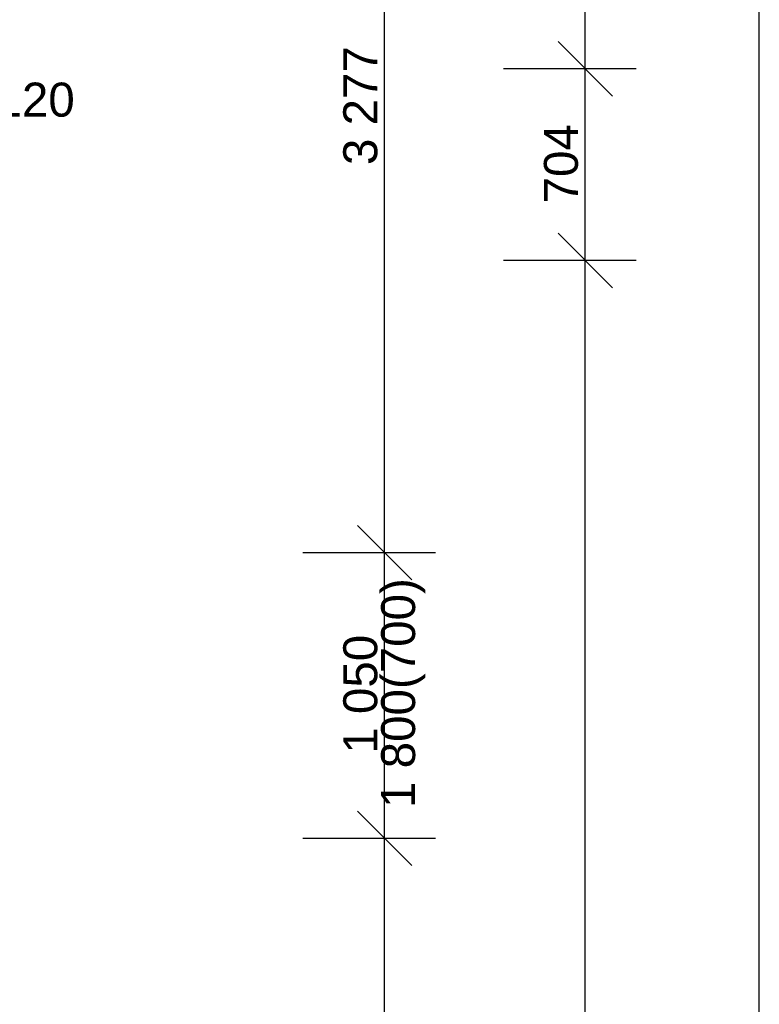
# Model space of a CAD drawing. Header units: millimetres. Extents: x -28761 to 4793, y -4271 to 20239.
# Tile 233 of 256: x 450 to 3169, y 4495 to 8114. Entities that reach past the tile are written whole.
import ezdxf

# ---------------------------------------------------------------- set-up
doc = ezdxf.new("R2010")
doc.units = ezdxf.units.MM
doc.header["$MEASUREMENT"] = 0
for name, color, linetype in [('5._POHLED ZÁPADNÍ_1_Anotace - SP', 7, 'Continuous'), ('5._POHLED ZÁPADNÍ_1_Kóty - SP', 7, 'Continuous'), ('5._POHLED ZÁPADNÍ_1_Nové_Kóty - SP', 7, 'Continuous')]:
    doc.layers.add(name, color=color, linetype=linetype)
doc.styles.add('GENEROVANÝ_STYL_1', font='txt')
doc.styles.add('GENEROVANÝ_STYL_2', font='txt')

msp = doc.modelspace()

# ---------------------------------------------------------------- linework, layer by layer
at = {"layer": '5._POHLED ZÁPADNÍ_1_Nové_Kóty - SP', "color": 1, "linetype": 'Continuous', "lineweight": 25}
for p, q in [((3169.2, 189.9), (3169.2, 18118.7)), ((2529.1, 7933.6), (2529.1, 17379.9)), ((1791.3, 6155.2), (1791.3, 9432.3)), ((2429.1, 8033.6), (2629.1, 7833.6)), ((2716.6, 7933.6), (2229.1, 7933.6)), ((2529.1, 7229.3), (2529.1, 7933.6)), ((2429.1, 7329.3), (2629.1, 7129.3)), ((2716.6, 7229.3), (2229.1, 7229.3)), ((2529.1, 1050.4), (2529.1, 7229.3)), ((1691.3, 6255.2), (1891.3, 6055.2)), ((1978.8, 6155.2), (1491.3, 6155.2)), ((1791.3, 5105.2), (1791.3, 6155.2)), ((1691.3, 5205.2), (1891.3, 5005.2)), ((1978.8, 5105.2), (1491.3, 5105.2)), ((1791.3, 3226.3), (1791.3, 5105.2))]:
    msp.add_line(p, q, dxfattribs=at)

# ---------------------------------------------------------------- texts
at = {"layer": '5._POHLED ZÁPADNÍ_1_Anotace - SP', "color": 1, "linetype": 'Continuous', "lineweight": 25, "insert": (210.7, 7819.6), "char_height": 125, "attachment_point": 5, "style": 'GENEROVANÝ_STYL_1'}
msp.add_mtext('\\A1;{\\pqc;\\fArial|b0|i0|c238|p38;DS DN 1\\fArial|b0|i0|c238|p38;2\\fArial|b0|i0|c238|p38;0}', dxfattribs=at)
at = {"layer": '5._POHLED ZÁPADNÍ_1_Kóty - SP', "color": 1, "linetype": 'Continuous', "lineweight": 25, "char_height": 125, "attachment_point": 7, "rotation": 90, "style": 'GENEROVANÝ_STYL_2'}
for s, insert, width in [('\\A1;{\\pql;\\fArial|b0|i0|c0|p38;3\xa0277}', (1766.3, 7580), 427.429), ('\\A1;{\\pql;\\fArial|b0|i0|c0|p38;704}', (2504.1, 7439.1), 284.572), ('\\A1;{\\pql;\\fArial|b0|i0|c0|p38;1\xa0800(700)}', (1941.3, 5217), 826.286), ('\\A1;{\\pql;\\fArial|b0|i0|c0|p38;1\xa0050}', (1766.3, 5416.5), 427.429)]:
    msp.add_mtext(s, dxfattribs=dict(at, insert=insert, width=width))

doc.saveas('drawing.dxf')
